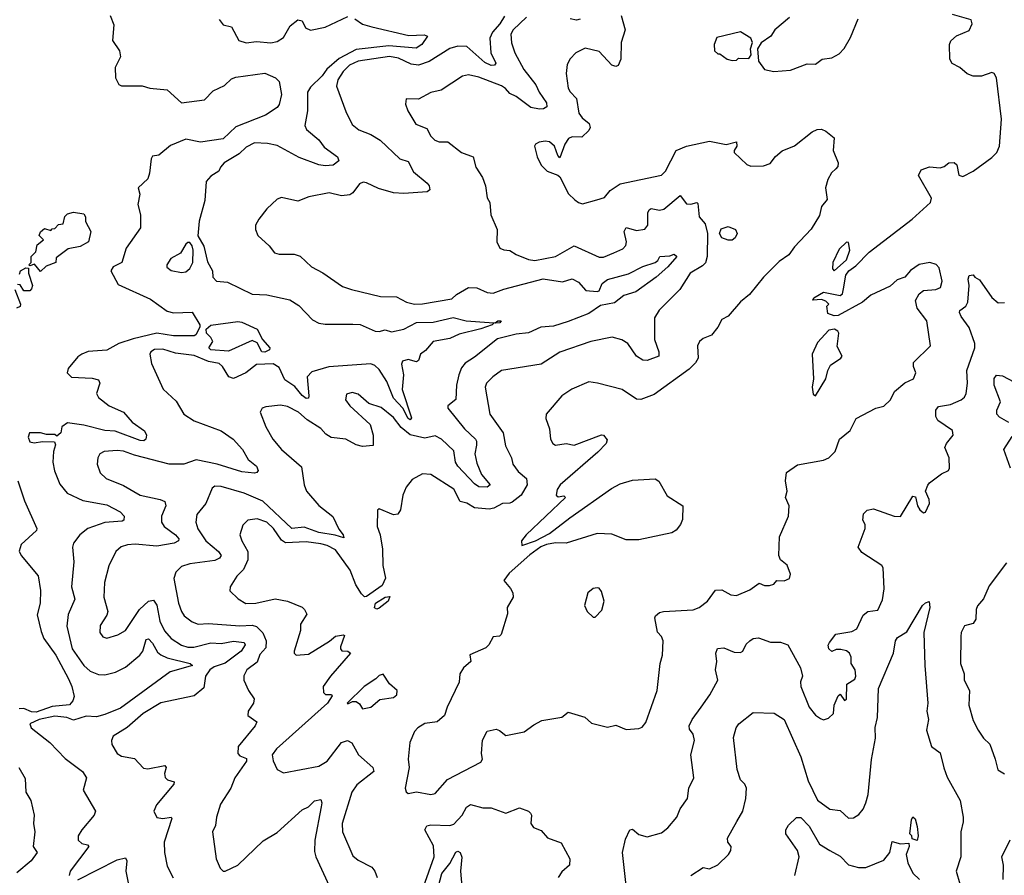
# Model space of a CAD drawing. Extents: x 1552033 to 1694788, y 811965 to 917215.
# Tile 120 of 256: x 1599836 to 1604574, y 841766 to 845885. Entities that reach past the tile are written whole.
import ezdxf

# ---------------------------------------------------------------- set-up
doc = ezdxf.new("R2010")
doc.units = 0

msp = doc.modelspace()

# ---------------------------------------------------------------- linework, layer by layer
at = {"layer": '0CON20XD'}
for points in [[(1602058.8, 842351.2), (1602063.8, 842416.2), (1602085, 842458.8), (1602128.3, 842468.3), (1602145, 842463.3), (1602175, 842438.8), (1602263.6, 842456.4), (1602309.5, 842490.5), (1602349.2, 842510.8), (1602445, 842527.5), (1602475, 842551.2), (1602555, 842526.2), (1602587.5, 842497.5), (1602665, 842478.6), (1602705, 842488), (1602755, 842467.1), (1602815, 842471.9), (1602830.7, 842479.3), (1602848.7, 842501.3), (1602904.4, 842655), (1602918.1, 842785), (1602928.6, 842825), (1602931.9, 842895), (1602924.5, 842914.5), (1602905.9, 842935.9), (1602892.9, 843005), (1602895.8, 843015), (1602915, 843030), (1602934.6, 843035.4), (1603076.2, 843043.8), (1603106, 843055), (1603145.8, 843085), (1603185, 843138.2), (1603215, 843139.5), (1603258.8, 843115), (1603285, 843112.3), (1603350.2, 843139.8), (1603395, 843172.5), (1603420.7, 843160.7), (1603445, 843160), (1603465, 843167.5), (1603480, 843185), (1603515, 843182.9), (1603540, 843195), (1603546.2, 843215), (1603529.1, 843259.1), (1603497.1, 843285), (1603488.6, 843305), (1603492, 843395), (1603535.8, 843495), (1603538.6, 843545), (1603522, 843585), (1603530, 843615), (1603521.4, 843665), (1603526, 843705), (1603578.6, 843741.4), (1603705, 843763.9), (1603730.5, 843775), (1603761.1, 843805), (1603780.6, 843865), (1603833, 843907), (1603861.2, 843965), (1603955.7, 844014.3), (1603995, 844024), (1604026.2, 844055), (1604046.2, 844095), (1604095, 844136.2), (1604138, 844155), (1604149.2, 844185), (1604138, 844215), (1604138, 844235), (1604220, 844315), (1604201.9, 844435), (1604154.6, 844495), (1604147.3, 844532.7), (1604164.7, 844565.3), (1604185, 844580.5), (1604245, 844585.6), (1604266.7, 844595), (1604275.4, 844625), (1604260.6, 844690.6), (1604246, 844706), (1604215.4, 844715.4), (1604165, 844705.8), (1604123.1, 844676.9), (1604095.6, 844645), (1604058.4, 844631.6), (1604025, 844601.1), (1603931.8, 844558.2), (1603892.5, 844525), (1603775, 844460), (1603755, 844458.6), (1603725, 844470), (1603720, 844505), (1603730, 844515), (1603715, 844530), (1603695, 844537.5), (1603652.5, 844535), (1603657.5, 844545), (1603705, 844572.5), (1603785, 844556.7), (1603796.2, 844565), (1603800.6, 844589.4), (1603812.3, 844655), (1603826.1, 844675), (1603860.3, 844699.7), (1603924.8, 844765), (1604131.1, 844925), (1604220, 845005), (1604223.3, 845025), (1604161.2, 845135), (1604175, 845162.5), (1604215, 845176.2), (1604265, 845171.2), (1604285, 845177.5), (1604307.5, 845195), (1604333, 845197), (1604345.7, 845185), (1604355.6, 845135.6), (1604375, 845129.5), (1604425, 845154.8), (1604515, 845220.6), (1604538.5, 845245), (1604551.1, 845275), (1604561.2, 845405), (1604536.5, 845605), (1604525, 845624.7), (1604515, 845630), (1604465, 845613.3), (1604425, 845612.9), (1604395, 845623.1), (1604360, 845655), (1604323.2, 845673.2), (1604312.7, 845695), (1604311.1, 845765), (1604317, 845783), (1604343.6, 845806.4), (1604405, 845832.1), (1604419.5, 845865), (1604414.2, 845884.2), (1604325, 845908.8)], [(1600270.9, 845905), (1600289.2, 845859.2), (1600282.5, 845785), (1600316, 845735), (1600320, 845705), (1600295.7, 845655), (1600296.7, 845605), (1600312.1, 845572.1), (1600325, 845565.6), (1600425, 845565.5), (1600462.5, 845555), (1600545, 845546.5), (1600615, 845484.6), (1600725, 845499.4), (1600767.4, 845542.6), (1600821.9, 845568.1), (1600855, 845600), (1600875, 845607.6), (1601015, 845627.5), (1601067.5, 845605), (1601085, 845587.5), (1601095.3, 845525), (1601085, 845476), (1601075, 845462), (1601018, 845425), (1600875, 845368.4), (1600815, 845310.2), (1600705, 845295.5), (1600635, 845308.8), (1600561.5, 845278.5), (1600505, 845232), (1600475, 845226.7), (1600468.8, 845215), (1600460.8, 845145), (1600451.7, 845118.3), (1600406, 845075), (1600413.9, 845043.9), (1600404.3, 844995), (1600417.1, 844945), (1600417, 844883), (1600348.6, 844785), (1600327.1, 844715), (1600285.2, 844694.8), (1600274.7, 844675), (1600309.3, 844609.3), (1600465, 844539.2), (1600545, 844481.5), (1600575, 844473.2), (1600665, 844476.9), (1600702.3, 844415), (1600702.9, 844405), (1600683.4, 844366.6), (1600675, 844361.8), (1600575, 844362.2), (1600495, 844375.1), (1600381.3, 844348.7), (1600313.1, 844325), (1600255, 844293.2), (1600165, 844286.9), (1600135, 844274.4), (1600115, 844261.4), (1600069.2, 844205), (1600064, 844185), (1600085, 844162.9), (1600185, 844158.8), (1600215, 844150.8), (1600220.6, 844135), (1600204.5, 844085), (1600214.5, 844065), (1600266.2, 844025), (1600335.3, 843995), (1600377, 843947), (1600435.8, 843905), (1600445.8, 843885), (1600443.3, 843865), (1600432.3, 843857.7), (1600415, 843858.9), (1600295, 843903), (1600245, 843907.1), (1600145, 843933.3), (1600066.4, 843943.6), (1600038.6, 843925), (1600033.3, 843895), (1600015, 843880), (1600005, 843887.5), (1599965, 843887.5), (1599935.8, 843895.8), (1599882, 843895), (1599876, 843875), (1599885, 843852.5), (1599905, 843847.5), (1599945, 843854), (1600002.5, 843852.5), (1600008.3, 843838.3), (1599998.4, 843805), (1599994.3, 843755), (1600002.7, 843712.7), (1600028.1, 843648.1), (1600064.2, 843605), (1600140.1, 843570.1), (1600255, 843549.7), (1600319.4, 843515), (1600337.8, 843495), (1600337.1, 843475), (1600329.5, 843470.5), (1600245, 843463.8), (1600163.1, 843435), (1600124.4, 843405), (1600094.4, 843365), (1600089.4, 843345), (1600096.2, 843275), (1600084.6, 843155), (1600101.1, 843095), (1600068.8, 843021.2), (1600062.2, 842965), (1600088.6, 842855), (1600144.7, 842775), (1600175, 842747.5), (1600215, 842732.2), (1600245, 842730.3), (1600296.2, 842743.8), (1600345, 842767.8), (1600414.5, 842825.5), (1600427.4, 842845), (1600445, 842900), (1600455, 842904.4), (1600475, 842883.6), (1600499.2, 842839.2), (1600515, 842826.2), (1600545, 842813), (1600656.7, 842785), (1600668, 842775), (1600559.6, 842745), (1600320.3, 842569.7), (1600245, 842540.4), (1600205, 842528.2), (1600155, 842532.1), (1600095, 842512.5), (1600062, 842525), (1600005, 842531), (1599928.9, 842515), (1599884.2, 842495), (1599890.8, 842475), (1599980, 842405), (1600055, 842328.1), (1600137.5, 842265), (1600157.5, 842235), (1600140.8, 842175), (1600200.4, 842075), (1600193.9, 842055), (1600134.6, 841985), (1600117.5, 841955), (1600116.7, 841935), (1600135, 841918.8), (1600162, 841912), (1600167.5, 841905), (1600078.6, 841785), (1600073.8, 841765)], [(1601448.7, 845888.7), (1601485, 845863.2), (1601530.7, 845850.7), (1601709.1, 845809.1), (1601782.1, 845812.1), (1601798.8, 845805), (1601770.8, 845765), (1601743, 845747), (1601611.4, 845758.6), (1601455, 845741.4), (1601372.8, 845697.2), (1601313.1, 845646.9), (1601291.9, 845615), (1601235, 845559.2), (1601220, 845535), (1601221.2, 845445), (1601208.2, 845375), (1601216.6, 845356.6), (1601275, 845305.8), (1601301.3, 845271.3), (1601365.7, 845225), (1601370.8, 845205), (1601345, 845183.5), (1601305, 845180.7), (1601275, 845186), (1601181, 845221), (1601075, 845278.1), (1601028.1, 845288.1), (1600965, 845291.9), (1600925, 845270.6), (1600891.4, 845238.6), (1600820, 845195), (1600801.2, 845175), (1600793.8, 845155), (1600755, 845131.1), (1600733.8, 845105), (1600726.2, 845013.8), (1600698.8, 844915), (1600693.3, 844843.3), (1600722, 844795), (1600738.8, 844718.8), (1600763.3, 844675), (1600765.6, 844645), (1600782.5, 844625), (1600835, 844621.2), (1600955, 844563.3), (1601025, 844560.6), (1601135, 844535.6), (1601179.4, 844509.4), (1601245, 844439.6), (1601275, 844423.5), (1601305, 844418.2), (1601438.8, 844418.8), (1601475, 844416.5), (1601545.7, 844385.7), (1601565, 844383.6), (1601595, 844391.3), (1601625, 844382.3), (1601685, 844393.9), (1601745, 844426.5), (1601825, 844428.3), (1601921.6, 844451.6), (1601985, 844435.5), (1602095, 844426.9), (1602124.2, 844425.8), (1602137.5, 844435), (1602152.5, 844435), (1602146.2, 844425), (1602116.9, 844423.1), (1602110, 844415), (1602055, 844396), (1601949.9, 844370.1), (1601905, 844350), (1601825, 844336), (1601788, 844292), (1601765.3, 844274.7), (1601755, 844243.3), (1601745, 844238.2), (1601705, 844248.2), (1601678.7, 844241.3), (1601673.8, 844226.2), (1601682.2, 844175), (1601676.5, 844105), (1601721.4, 843968.6), (1601715, 843958.6), (1601705, 843964.5), (1601679.5, 844015), (1601635, 844062), (1601603.3, 844143.3), (1601565, 844200.4), (1601545, 844219.2), (1601525, 844227.1), (1601323.2, 844213.2), (1601240.8, 844189.2), (1601219.4, 844165), (1601226.5, 844073.5), (1601225, 844062), (1601215, 844060.4), (1601195.4, 844075), (1601159.4, 844119.4), (1601111.3, 844151.3), (1601085, 844210.6), (1601055, 844228), (1600975, 844224.6), (1600924.5, 844185), (1600865, 844157.2), (1600842.9, 844165), (1600812, 844215), (1600795, 844229.5), (1600745, 844239.3), (1600675, 844268.4), (1600585, 844279.8), (1600525, 844298), (1600485, 844297.5), (1600466.4, 844285), (1600462.5, 844275), (1600469.2, 844229.2)], [(1602168.2, 845901.8), (1602146.5, 845865), (1602111.6, 845825), (1602098.1, 845795), (1602103.4, 845725), (1602126.5, 845675), (1602121.2, 845665), (1602105, 845664.4), (1602075, 845679.1), (1601987.5, 845755), (1601945, 845757.1), (1601905, 845745.8), (1601807, 845683), (1601755, 845665.4), (1601719.6, 845669.6), (1601658.9, 845698.9), (1601615, 845706.9), (1601465, 845684.8), (1601422.9, 845665), (1601392.5, 845635), (1601366.4, 845595), (1601360, 845565), (1601405, 845443.3), (1601435, 845380), (1601468, 845355), (1601525, 845332.2), (1601570.9, 845305), (1601665.4, 845215.4), (1601705, 845201.4), (1601731.7, 845151.7), (1601797.3, 845097.3), (1601806, 845085), (1601808.8, 845065), (1601796.7, 845055), (1601685, 845047.7), (1601635, 845051.2), (1601561.7, 845071.7), (1601505, 845099.6), (1601488.3, 845101.7), (1601471.4, 845095), (1601439.4, 845050.6), (1601425, 845041.1), (1601385, 845037.3), (1601325, 845051.5), (1601227.7, 845032.3), (1601175, 845011.4), (1601095, 845028.6), (1601075, 845020), (1601025, 844973.8), (1600985.8, 844925), (1600970, 844895), (1600970, 844875), (1600981.2, 844845), (1601036.2, 844796.2), (1601062.5, 844762.5), (1601085, 844755.4), (1601156.2, 844756.2), (1601185, 844746.5), (1601239.2, 844695), (1601295.3, 844665.3), (1601389.5, 844599.5), (1601433.3, 844585), (1601571.4, 844551.4), (1601649.8, 844549.8), (1601696.7, 844525), (1601735.4, 844515.4), (1601775, 844515.9), (1601915, 844540.8), (1601937.7, 844562.3), (1601995, 844594.6), (1602035, 844594.1), (1602085, 844571.5), (1602115, 844568.5), (1602165, 844587.5), (1602355, 844637.6), (1602447.8, 844622.2), (1602495, 844637.3), (1602525, 844621.1), (1602560.5, 844580.5), (1602615, 844575.8), (1602625, 844580), (1602639.6, 844615), (1602665, 844633.4), (1602765, 844660.4), (1602835, 844696.1), (1602894.6, 844715.4), (1602907.5, 844725), (1602916.2, 844743.8), (1602965, 844747.5), (1602985, 844756.5), (1602998.6, 844745), (1602954.5, 844695), (1602899.1, 844645), (1602800.6, 844575), (1602742.9, 844557.1), (1602698.2, 844521.8), (1602631, 844509), (1602575, 844470.3), (1602475, 844431.1), (1602405, 844408.9), (1602344.5, 844404.5), (1602283.7, 844376.3), (1602225, 844370.5), (1602135, 844348.8), (1602025, 844259.6), (1601979.8, 844230.2), (1601961.8, 844208.2), (1601948.4, 844175), (1601938.4, 844125), (1601935, 844056.7), (1601896, 844025), (1601895.7, 844015), (1601976.4, 843915), (1602028.9, 843865), (1602034.7, 843855), (1602033.4, 843836.6), (1602025.7, 843795), (1602035, 843749.2), (1602058.8, 843695), (1602100, 843645), (1602086.2, 843633.8), (1602045, 843636.2), (1602025, 843649.6), (1601944.7, 843735), (1601932.9, 843755), (1601925, 843809.6), (1601865, 843864.5), (1601835, 843880.9), (1601785, 843869.8), (1601715, 843885.9), (1601671.1, 843921.1), (1601635, 843970), (1601575, 844017.8), (1601516.2, 844036.2), (1601465, 844081.1), (1601435, 844089.4), (1601408.8, 844081.2), (1601402.9, 844055), (1601424.3, 844025), (1601522.5, 843935), (1601537.5, 843885), (1601536.2, 843835), (1601485, 843829.6), (1601455, 843838.5), (1601405, 843865.5), (1601335, 843873.8), (1601309.6, 843889.6), (1601285, 843916.9), (1601218.8, 843958.8), (1601177.9, 843995), (1601125, 844022.5), (1601090.8, 844029.2), (1601019.7, 844020.3), (1601003.3, 844015), (1600993.3, 843995), (1601019.4, 843925), (1601053.3, 843865), (1601095, 843815.6), (1601191.6, 843731.6), (1601203.9, 843645), (1601216.7, 843615), (1601275.4, 843545.4), (1601342.6, 843492.6), (1601371.7, 843431.7), (1601392.9, 843405), (1601395, 843390), (1601353.6, 843403.6), (1601275, 843416.2), (1601205, 843440.8), (1601145, 843435.8), (1601005, 843566.6), (1600915.8, 843605.8), (1600805, 843637.7), (1600775, 843638.5), (1600761.5, 843628.5), (1600730.9, 843555), (1600688.3, 843501.7), (1600682.5, 843465), (1600692.8, 843432.8), (1600731.6, 843375), (1600792.5, 843325), (1600804.6, 843305), (1600797.2, 843292.8), (1600775, 843280.5), (1600654.7, 843265.3), (1600615, 843252.2), (1600587.1, 843225), (1600576.7, 843195), (1600600.4, 843075), (1600613.8, 843035), (1600627.8, 843015), (1600665, 842985.5), (1600695, 842974.6), (1600745, 842977.4), (1600895, 842966.6), (1600955, 842970.4), (1600975, 842962.7), (1601005, 842933.3), (1601021.2, 842895), (1601019.5, 842860.5), (1600991.7, 842828.3), (1600978, 842792), (1600928.2, 842755), (1600913.8, 842726.2), (1600914.4, 842705), (1600937.2, 842655), (1600964.7, 842615), (1600961.5, 842595), (1600935.8, 842555), (1600933.8, 842535), (1600977.1, 842505), (1600968.5, 842485), (1600886.9, 842385), (1600885, 842352.5), (1600895, 842341.2), (1600927.1, 842327.1), (1600926.4, 842315), (1600870.8, 842235), (1600851.5, 842185), (1600801.9, 842108.1), (1600782.2, 842045), (1600777.8, 842005), (1600763.3, 841975), (1600781.9, 841845), (1600800.3, 841800.3), (1600815, 841786), (1600825, 841785.7), (1600885, 841814.5), (1601008, 841932), (1601075, 841971.8), (1601195, 842080), (1601225, 842095.7), (1601255, 842123.3), (1601285, 842130), (1601290, 842115), (1601286.8, 842095), (1601255.3, 841935), (1601255, 841880), (1601260.6, 841855), (1601324.3, 841715)], [(1600795.4, 845885.4), (1600815, 845860), (1600855, 845850), (1600890, 845785), (1600925, 845773.6), (1600975, 845778.7), (1601045, 845772.4), (1601075, 845780), (1601105, 845798.2), (1601136.9, 845855), (1601175, 845883.3), (1601195, 845879.2), (1601210.8, 845845), (1601235, 845834.4), (1601305, 845848.5), (1601415, 845900.5)], [(1602275, 845896.7), (1602210.6, 845835), (1602199.5, 845815), (1602202.4, 845772.4), (1602218.1, 845725), (1602262, 845645), (1602320.3, 845570.3), (1602335.9, 845535.9), (1602371.1, 845485), (1602373.1, 845465), (1602356, 845455), (1602336.9, 845453.1), (1602295, 845461.7), (1602225, 845515.3), (1602195, 845528.9), (1602174, 845554), (1602155, 845566.1), (1602045, 845607.1), (1601995, 845618.4), (1601967, 845613), (1601864.5, 845545.5), (1601815, 845534.5), (1601755, 845501.9), (1601696.4, 845503.6), (1601692.5, 845477.5), (1601703.1, 845445), (1601741.7, 845381.7), (1601795, 845360.8), (1601815, 845323.8), (1601834, 845305), (1601855, 845297.1), (1601896, 845296), (1601961.2, 845245), (1602018, 845225), (1602031.3, 845175), (1602063.1, 845125), (1602077.1, 845085), (1602085, 845027.5), (1602097.5, 845005), (1602102.5, 844945), (1602134, 844875), (1602132.5, 844815), (1602146.2, 844785), (1602165, 844775.8), (1602195, 844772.9), (1602224.5, 844754.5), (1602285, 844730.8), (1602315.6, 844725.6), (1602415, 844743.9), (1602505, 844795.5), (1602625, 844741.1), (1602645, 844741.2), (1602695, 844762.9), (1602738.1, 844781.9), (1602752.7, 844797.3), (1602756.2, 844815), (1602744.8, 844865), (1602755, 844884.4), (1602805, 844870), (1602844.1, 844875.9), (1602858.9, 844895), (1602859.2, 844955), (1602865, 844968.6), (1602875, 844975.5), (1602915, 844967.3), (1602935, 844971.8), (1603015, 845038), (1603045, 844998), (1603065, 844995.8), (1603095, 845003.8), (1603099.4, 844999.4), (1603105.6, 844935), (1603135, 844901.4), (1603146.2, 844855), (1603144.4, 844745), (1603136.2, 844713.8), (1603121.1, 844698.9), (1603062.7, 844665), (1603012.5, 844585), (1602913.5, 844486.5), (1602891.2, 844448.8), (1602891.3, 844345), (1602911.1, 844285), (1602912, 844265), (1602856.1, 844243.9), (1602835, 844245.9), (1602804.8, 844264.8), (1602762.2, 844325), (1602733.5, 844343.5), (1602686.8, 844356.8), (1602585, 844336.1), (1602435.4, 844284.6), (1602345, 844225.4), (1602155, 844195.5), (1602113.1, 844165), (1602082.9, 844135), (1602075.6, 844115), (1602097.8, 843985), (1602161.8, 843895), (1602173.6, 843833.6), (1602203.1, 843775), (1602209.4, 843745), (1602235, 843709.4), (1602274.5, 843675), (1602277.8, 843645), (1602248.8, 843595), (1602205, 843562.5), (1602195, 843556.7), (1602158.8, 843555), (1602117.1, 843532.9), (1602095, 843528), (1602025, 843535.3), (1601987.2, 843557.2), (1601955.7, 843565.7), (1601924.3, 843624.3), (1601815, 843694.4), (1601775, 843698.6), (1601725, 843671.2), (1601695, 843633.8), (1601679.1, 843595), (1601668.5, 843525), (1601655.4, 843504.6), (1601635, 843501.1), (1601565, 843530), (1601557, 843523), (1601556.2, 843445), (1601571.2, 843405), (1601581.2, 843335), (1601583.8, 843256.2), (1601596.5, 843196.5), (1601579.4, 843160.6), (1601505, 843107.5), (1601495, 843106.9), (1601479.9, 843119.9), (1601454.1, 843164.1), (1601425.5, 843235), (1601355, 843332.2), (1601315, 843353.8), (1601285, 843361.9), (1601215, 843370.2), (1601115, 843366.5), (1601095, 843379.1), (1601056.5, 843435), (1601025, 843465.2), (1600978.3, 843481.7), (1600934.3, 843475)], [(1602730.8, 845905), (1602749.2, 845835), (1602731.1, 845775), (1602729.4, 845695), (1602716.2, 845663.8), (1602705, 845658.9), (1602685, 845665.6), (1602625, 845732), (1602556.8, 845746.8), (1602512.7, 845725), (1602484.7, 845695.3), (1602471.1, 845668.9), (1602465.3, 845625), (1602476.1, 845555), (1602485, 845536.9), (1602516, 845505), (1602527.1, 845435), (1602542.1, 845412.1), (1602576.2, 845385), (1602580.9, 845365), (1602575, 845350.8), (1602541.4, 845318.6), (1602495, 845321.1), (1602477.7, 845312.3), (1602460, 845285), (1602435, 845220), (1602425, 845230), (1602408.8, 845275), (1602385, 845295.8), (1602365, 845299.2), (1602335.9, 845294.1), (1602317.5, 845285), (1602312.5, 845275), (1602326, 845225), (1602345, 845183.8), (1602375, 845156), (1602426.2, 845136.2), (1602435, 845127.5), (1602476.8, 845046.8), (1602507.5, 845017.5), (1602525, 845003.8), (1602545, 844998), (1602613.4, 845016.6), (1602650.9, 845029.1), (1602677.6, 845062.4), (1602725.7, 845094.3), (1602924.6, 845135.4), (1602943.1, 845155), (1602994.8, 845255.2), (1603045, 845276.4), (1603155, 845300.5), (1603235, 845284.4), (1603285, 845296), (1603287.5, 845275), (1603273.8, 845255), (1603273.8, 845245), (1603335, 845186.7), (1603355, 845178.8), (1603415, 845180.6), (1603448.3, 845191.7), (1603473.8, 845226.2), (1603505, 845252.9), (1603565, 845276.5), (1603650, 845345), (1603673.8, 845356.2), (1603695, 845357), (1603715, 845348.6), (1603755.7, 845315), (1603751.2, 845255), (1603774.6, 845195), (1603773, 845177), (1603764, 845166), (1603742.4, 845147.6), (1603724.7, 845115.3), (1603714.6, 845075), (1603721.3, 845018.7), (1603694.4, 844985), (1603685, 844941.2), (1603645, 844876.2), (1603565, 844791.2), (1603538, 844752), (1603490.3, 844719.7), (1603415.6, 844644.4), (1603348.7, 844561.3), (1603304.3, 844525.7), (1603245, 844456.7), (1603215, 844440.8), (1603195, 844403.8), (1603165, 844366.2), (1603125, 844349.2), (1603107.5, 844335), (1603097.1, 844315), (1603101.1, 844255), (1603088, 844232), (1603058.5, 844201.5), (1602890, 844080), (1602825.6, 844055.6), (1602805, 844057.1), (1602735, 844104.4), (1602616, 844134), (1602575, 844141.4), (1602493.4, 844106.6), (1602445, 844074.3), (1602370, 843985), (1602368, 843965), (1602385.6, 843915), (1602390.5, 843865), (1602400.8, 843845), (1602415, 843836), (1602465, 843844.4), (1602505, 843836), (1602635, 843885.5), (1602645, 843883.8), (1602662.7, 843862.7), (1602658.1, 843845), (1602617.7, 843802.3), (1602436.2, 843645), (1602423, 843623), (1602417.5, 843595), (1602427, 843587), (1602455, 843592.5), (1602462.5, 843585), (1602273.8, 843405), (1602250, 843375), (1602252.5, 843352.5), (1602317.5, 843375), (1602385, 843410.6), (1602483, 843487), (1602683.1, 843626.9), (1602725, 843649.8), (1602785, 843667.7), (1602894.5, 843674.5), (1602912.2, 843662.2), (1602952.3, 843592.3), (1603026.9, 843545), (1603025, 843478.8), (1603016, 843455), (1602995, 843427.3), (1602975, 843414), (1602815, 843380.8), (1602755, 843381.2), (1602685, 843407.9), (1602615, 843411.1), (1602465, 843364.6), (1602415, 843366.4), (1602371.4, 843358.6), (1602343.2, 843346.8), (1602291.3, 843308.7), (1602190.7, 843219.3), (1602166.2, 843185), (1602197, 843147), (1602208.8, 843125), (1602211.2, 843105), (1602182.5, 843055), (1602183.8, 843025), (1602152.5, 842925), (1602145, 842917.5), (1602115, 842913.3), (1602093.3, 842875), (1602078.8, 842861.2), (1602002.3, 842827.7), (1602006.2, 842795), (1601971.4, 842765), (1601954.4, 842735), (1601951.2, 842695), (1601892.5, 842575), (1601880, 842535), (1601845, 842504), (1601785, 842496.2), (1601752.5, 842475), (1601735, 842457.5), (1601712.9, 842405), (1601704.5, 842324.5), (1601710.8, 842285), (1601691.4, 842185), (1601695, 842167.5), (1601705, 842160), (1601745, 842167.3), (1601815, 842154.4), (1601835, 842158.6), (1601895, 842226.2), (1602055, 842310), (1602062.7, 842325), (1602058.8, 842351.2)], [(1602532.9, 845887.1), (1602515, 845881.8), (1602485, 845888.3)], [(1603540, 845895), (1603470, 845835), (1603450, 845805), (1603405, 845773.3), (1603386.2, 845745), (1603390.8, 845685), (1603420, 845645), (1603465, 845635.7)], [(1603465, 845635.7), (1603545, 845642), (1603625, 845671.2), (1603665, 845670.8), (1603697.5, 845695), (1603745, 845701.1), (1603780.2, 845719.8), (1603804.4, 845745.6), (1603835, 845798.8), (1603871.7, 845888.3)], [(1603265, 845687.5), (1603285, 845690), (1603295, 845700), (1603345, 845697.5), (1603348.3, 845701.7), (1603356.7, 845715), (1603353.3, 845745), (1603362.5, 845775), (1603355, 845796.2), (1603304.4, 845825.6), (1603190.7, 845799.3), (1603177.5, 845765), (1603180, 845735), (1603195, 845720), (1603205, 845720), (1603240, 845695), (1603265, 845687.5)], [(1599935, 844672.5), (1599907, 844707), (1599885, 844700), (1599880, 844705), (1599890, 844715), (1599890, 844745), (1599912.5, 844767.5), (1599919.3, 844800.7), (1599950, 844825), (1599930, 844845), (1599935, 844862.5), (1599955, 844880), (1599985, 844870), (1599991.7, 844878.3), (1600005, 844880), (1600021.7, 844898.3), (1600045, 844902.5), (1600053, 844937), (1600065, 844950), (1600095, 844957.5), (1600145, 844950), (1600152.5, 844935), (1600153, 844913), (1600177.5, 844865), (1600166.2, 844815), (1600127.2, 844792.8), (1600068.3, 844781.7), (1600011.7, 844738.3), (1600010, 844715), (1599962.5, 844697.5), (1599935, 844672.5)], [(1603245, 844822.5), (1603214.8, 844834.8), (1603204.1, 844855), (1603212.5, 844877.5), (1603245, 844888.3), (1603281.1, 844875), (1603288.5, 844855), (1603279.2, 844835), (1603265, 844822.9), (1603245, 844822.5)], [(1600615, 844666.7), (1600635, 844670), (1600655, 844686.7), (1600668.6, 844715), (1600670, 844775), (1600666.4, 844796.4), (1600655, 844812.5), (1600645, 844812.5), (1600635, 844803.3), (1600609.3, 844760.7), (1600562.5, 844735), (1600543.3, 844705), (1600543.9, 844693.9), (1600565, 844677.5), (1600615, 844666.7)], [(1603755, 844674.7), (1603815, 844728.1), (1603830.8, 844775), (1603825, 844812.5), (1603815, 844813.3), (1603780.3, 844779.7), (1603749.7, 844715), (1603747.3, 844685), (1603755, 844674.7)], [(1599835, 844660), (1599840, 844675), (1599865, 844690), (1599878.3, 844688.3), (1599877.5, 844665), (1599897.5, 844605), (1599891.7, 844588.3), (1599885, 844580), (1599855, 844580), (1599838.3, 844608.3), (1599825, 844610)], [(1602758.3, 841688.3), (1602736.5, 841875), (1602750.5, 841939.5), (1602772.5, 841985), (1602785, 841987.1), (1602815, 841962.5), (1602855, 841951.1), (1602925, 841970), (1602955, 841993.8), (1602998.8, 842045), (1603014, 842085), (1603050, 842135), (1603055.8, 842185), (1603080, 842235), (1603065.4, 842345), (1603084, 842415), (1603076.2, 842445), (1603059.2, 842469.2), (1603058.1, 842485), (1603072.3, 842515), (1603115.5, 842574.5), (1603157.9, 842635), (1603195.3, 842705), (1603183.8, 842755), (1603191.1, 842795), (1603186.2, 842835), (1603193.3, 842856.7), (1603225, 842861.2), (1603275, 842840.5), (1603305, 842838.1), (1603315.6, 842845), (1603332.4, 842877.6), (1603350, 842895), (1603365, 842905.6), (1603391.9, 842908.1), (1603448.6, 842888.6), (1603497.3, 842887.3), (1603532.5, 842875), (1603594.1, 842764.1), (1603603.3, 842725), (1603592.9, 842697.1), (1603594.4, 842675), (1603634.5, 842575), (1603665, 842537.1), (1603689.7, 842519.7), (1603705, 842513.8), (1603728.3, 842521.7), (1603752.2, 842545), (1603756, 842585), (1603775, 842630), (1603785, 842637.5), (1603805, 842606.7), (1603815, 842613.3), (1603816.7, 842685), (1603855, 842710), (1603859.2, 842725), (1603857.1, 842755), (1603837.5, 842785), (1603836.9, 842815), (1603828.8, 842835), (1603815, 842846), (1603787, 842853), (1603765, 842852.5), (1603745, 842842.5), (1603730, 842855), (1603727, 842873), (1603733, 842887), (1603764.3, 842925.7), (1603840.1, 842939.9), (1603865, 842952.8), (1603895, 843018.5), (1603918, 843035), (1603965, 843042.5), (1603988.7, 843091.3), (1603996.1, 843145), (1603991.8, 843245), (1603985, 843256.5), (1603889.5, 843319.5), (1603871.4, 843345), (1603904.4, 843435.6), (1603904.3, 843455), (1603893.5, 843475), (1603897.1, 843505), (1603915, 843522.9), (1603945, 843530), (1604045, 843494), (1604075, 843492.5), (1604135, 843590), (1604147.5, 843587.5), (1604156.9, 843545), (1604167.5, 843525), (1604185, 843510), (1604195, 843513.8), (1604214.1, 843555.9), (1604212.5, 843575), (1604195.8, 843615), (1604206.5, 843643.5), (1604214.4, 843655.6), (1604272, 843698), (1604306.2, 843715), (1604311.2, 843725), (1604309.2, 843775), (1604288.6, 843825), (1604295.5, 843844.5), (1604328.8, 843885), (1604325, 843906.2), (1604254.7, 843954.7), (1604245.4, 843975), (1604244.6, 844005), (1604257.7, 844022.3), (1604315, 844032.5), (1604367.1, 844055), (1604382.6, 844067.4), (1604390.5, 844085), (1604397.5, 844135), (1604393.8, 844196.2), (1604433.1, 844305), (1604433.2, 844325), (1604405, 844402.2), (1604366.1, 844455), (1604358.8, 844475), (1604360, 844485), (1604388.9, 844505), (1604399.4, 844525), (1604405.8, 844605), (1604400, 844635), (1604405, 844652.5), (1604425, 844656.7), (1604432.5, 844645), (1604455, 844632), (1604515, 844547.1), (1604545, 844522.2), (1604575, 844522.5)], [(1599812.5, 844585), (1599840, 844515), (1599837, 844503), (1599820, 844495)], [(1601015, 844284), (1601000.6, 844285), (1600978.6, 844328.6), (1600955, 844340), (1600840.7, 844289.3), (1600755, 844294.7), (1600746, 844305), (1600765.8, 844335), (1600755.7, 844355), (1600735.3, 844375.3), (1600732.5, 844395), (1600756.2, 844413.8), (1600885, 844430.8), (1600905, 844428.6), (1600977.8, 844395), (1601004.3, 844344.3), (1601038.8, 844305), (1601037.5, 844295), (1601015, 844284)], [(1603665, 844073.3), (1603715.3, 844155), (1603724.8, 844195.2), (1603738.4, 844221.6), (1603788.1, 844255), (1603793.3, 844265), (1603770.6, 844310.6), (1603777.8, 844375), (1603774, 844385), (1603757.1, 844395), (1603730.1, 844389.9), (1603675, 844329.8), (1603650, 844275), (1603655.6, 844155), (1603650, 844115), (1603655, 844082.5), (1603665, 844073.3)], [(1600469.2, 844229.2), (1600526.3, 844106.3), (1600588.3, 844048.3), (1600626, 843985), (1600675, 843952.7), (1600805, 843904.7), (1600863.3, 843865), (1600908.6, 843815), (1600935, 843767.5), (1600975.6, 843735), (1600982.9, 843715), (1600976.2, 843705), (1600965, 843702.2), (1600905, 843707.1), (1600785.5, 843745.5), (1600685, 843765.6), (1600625.7, 843744.3), (1600555, 843745.3), (1600387.6, 843787.6), (1600335, 843807.1), (1600305, 843810.3), (1600242.5, 843805), (1600220.8, 843795), (1600211.1, 843775), (1600207.8, 843745), (1600222.3, 843702.3), (1600251.2, 843675), (1600335, 843641.5), (1600415, 843595.5), (1600511.2, 843575), (1600534.2, 843565), (1600538.8, 843545), (1600517.3, 843495), (1600517.7, 843465), (1600530.4, 843445), (1600585.4, 843405), (1600602.1, 843385), (1600600, 843375), (1600579.2, 843365), (1600495, 843350.4), (1600391, 843359), (1600353.6, 843356.4), (1600323.6, 843346.4), (1600297.8, 843325), (1600264.7, 843255.3), (1600243.6, 843175), (1600240.4, 843105), (1600259.5, 843035), (1600255, 843018), (1600222.4, 842967.6), (1600220.8, 842935), (1600235, 842914.2), (1600255, 842907.5), (1600307.2, 842922.8), (1600345, 842944.2), (1600411.4, 843045), (1600454.8, 843085.2), (1600479.4, 843089.4), (1600495.9, 843065.9), (1600509.3, 842989.3), (1600532.8, 842942.8), (1600564.8, 842904.8), (1600615, 842874.2), (1600645, 842864.2), (1600673.3, 842863.3), (1600755, 842884.3), (1600805, 842882.2), (1600865, 842893.3), (1600916.1, 842886.1), (1600920.9, 842875), (1600902, 842845), (1600823.9, 842786.1), (1600771.4, 842768.6), (1600750.2, 842755), (1600730, 842725), (1600721.8, 842668.2), (1600675, 842630), (1600514.7, 842595.3), (1600429.5, 842545), (1600352.6, 842477.4), (1600285.8, 842435), (1600277.1, 842415), (1600278.9, 842395), (1600305, 842351.9), (1600325, 842339.4), (1600387.4, 842327.4), (1600431.7, 842281.7), (1600452.5, 842277.5), (1600533.9, 842293.9), (1600540, 842285), (1600532.5, 842255), (1600536, 842236), (1600547.5, 842225), (1600578.8, 842215), (1600576.9, 842205), (1600494.6, 842105), (1600480.8, 842075), (1600495, 842044), (1600525, 842038.6), (1600565, 842045.7), (1600568.3, 842038.3), (1600530.5, 841925), (1600533.1, 841875), (1600545, 841810), (1600573.7, 841753.7)], [(1604596.4, 843945), (1604550.8, 843970.8), (1604538.5, 843985), (1604539.1, 844005), (1604556, 844045), (1604525.7, 844125), (1604525, 844156.9), (1604537.5, 844172.5), (1604565, 844170.4), (1604621, 844141)], [(1604604.2, 843725), (1604572.9, 843815), (1604612.4, 843877.6)], [(1599826.9, 843665), (1599858.9, 843568.9), (1599918.8, 843435), (1599915.8, 843425), (1599842.4, 843357.6), (1599833.4, 843326.6), (1599843.1, 843305), (1599925, 843207.5), (1599936.1, 843136.1), (1599933.5, 843075), (1599920.2, 843020.2), (1599938.8, 842938.8), (1599951.2, 842905), (1600010, 842825), (1600070.6, 842710.6), (1600086.7, 842675), (1600096.9, 842626.9), (1600091.2, 842605), (1600075, 842585.5), (1599991.1, 842578.9), (1599915, 842551.2), (1599893, 842553), (1599855, 842568.3), (1599832.6, 842567.4)], [(1600934.3, 843475), (1600909.5, 843450.5), (1600895.6, 843405), (1600904.5, 843375), (1600932.9, 843325), (1600933.1, 843285), (1600912.5, 843237.5), (1600880.6, 843205), (1600848.8, 843155), (1600846.7, 843135), (1600886.3, 843096.3), (1600923.9, 843073.9), (1600972.5, 843075), (1601065, 843097.2), (1601125, 843084.6), (1601195, 843055.7), (1601206.7, 843045), (1601217.5, 843022.5), (1601187.5, 842975), (1601186.4, 842943.6), (1601156, 842845), (1601156.2, 842835), (1601165.8, 842825.8), (1601225, 842830.3), (1601327.4, 842892.6), (1601355, 842917.3), (1601393.3, 842923.3), (1601399.3, 842919.3), (1601378.8, 842865), (1601380, 842855), (1601386.4, 842846.4), (1601415, 842843.8), (1601428, 842835), (1601330.8, 842725), (1601296, 842675), (1601297.5, 842645), (1601306.7, 842636.7), (1601335.8, 842635.8), (1601340, 842630), (1601317.5, 842595), (1601071.1, 842375), (1601050.9, 842345), (1601056, 842316), (1601074, 842275), (1601105, 842259.4), (1601275, 842291.5), (1601315.3, 842314.7), (1601385, 842405.4), (1601413.8, 842413.8), (1601434, 842404), (1601465.4, 842345), (1601534.4, 842285), (1601539.4, 842265), (1601458.2, 842201.8), (1601434.8, 842165.2), (1601388.2, 842015), (1601388.5, 841975), (1601438.8, 841858.8), (1601465, 841837.7), (1601530.6, 841805), (1601545, 841786), (1601555.6, 841755)], [(1604585, 843269.2), (1604501.2, 843158.8), (1604475, 843096), (1604445, 843062), (1604439.1, 843045), (1604438.1, 842998.1), (1604425, 842977.5), (1604383.6, 842966.4), (1604367.1, 842935), (1604364.5, 842915.5), (1604362.9, 842785), (1604380.8, 842735), (1604381.4, 842705), (1604407.1, 842655), (1604404.4, 842585), (1604425, 842510), (1604448, 842465), (1604475, 842426.2), (1604505, 842396.7), (1604531.1, 842325), (1604542.8, 842272.8), (1604575, 842254.4)], [(1602605, 843007.5), (1602637.7, 843042.3), (1602648.8, 843085), (1602635, 843132.5), (1602625, 843147.5), (1602615, 843150), (1602595, 843146.7), (1602570, 843125), (1602554, 843065), (1602566.7, 843035), (1602595, 843007.5), (1602605, 843007.5)], [(1601555, 843047.5), (1601542.5, 843052.5), (1601548.7, 843075), (1601595, 843104.7), (1601617.3, 843107.3), (1601609.7, 843085), (1601565, 843051.4), (1601555, 843047.5)], [(1603066.2, 841765), (1603125, 841802.5), (1603155, 841797.5), (1603195, 841816.7), (1603246.7, 841865), (1603258.8, 841885), (1603260, 841905), (1603243.3, 841925), (1603242.9, 841945), (1603286.5, 842025), (1603315.3, 842075), (1603331.2, 842135), (1603334.4, 842184.4), (1603325.7, 842205), (1603305.5, 842225.5), (1603289.4, 842275), (1603271.1, 842428.9), (1603283.3, 842475), (1603296.2, 842495), (1603365, 842550), (1603466.1, 842546.1), (1603515, 842516), (1603595, 842335.7), (1603631, 842221), (1603675, 842126.5), (1603734.4, 842084.4), (1603785, 842076.9), (1603825, 842041.2), (1603848, 842042), (1603875, 842057.5), (1603895, 842084), (1603907.5, 842115), (1603918.7, 842155), (1603935, 842323.8), (1603954, 842426), (1603952.4, 842477.6), (1603963.9, 842525), (1603968.4, 842665), (1604040.8, 842835), (1604050, 842895), (1604060.4, 842909.6), (1604105, 842936.9), (1604181.4, 843065), (1604195, 843077.5), (1604213, 843083), (1604215.5, 843055.5), (1604187, 842935), (1604191.4, 842775), (1604206.8, 842595), (1604201.2, 842555), (1604209.6, 842515), (1604200.3, 842465), (1604224, 842385), (1604265.7, 842355), (1604282.9, 842282.9), (1604298.7, 842238.7), (1604361.9, 842125), (1604376.4, 842045), (1604377, 842023), (1604364.6, 841975), (1604364.5, 841855), (1604343.4, 841785), (1604360.8, 841725)], [(1601485, 842566.7), (1601525, 842574.3), (1601568.3, 842611.7), (1601635, 842621.2), (1601650, 842635), (1601652.5, 842655), (1601615, 842686.7), (1601585, 842734), (1601565, 842728.2), (1601549.4, 842710.6), (1601493.4, 842675), (1601412, 842595), (1601415, 842591.2), (1601437.6, 842602.4), (1601455, 842602.7), (1601471.7, 842591.7), (1601485, 842566.7)], [(1599831.9, 842285), (1599861.2, 842231.2), (1599864.3, 842165.7), (1599888.6, 842125), (1599904.6, 842055), (1599902.4, 842015), (1599908.5, 841975), (1599900.4, 841905), (1599919.5, 841875), (1599890.9, 841835), (1599822.1, 841777.9)], [(1601779.8, 841710.2), (1601830.8, 841855), (1601827.4, 841907.4), (1601785.3, 841985), (1601795, 842003.6), (1601815, 842009), (1601905, 842005.3), (1601925, 842011.1), (1601964.6, 842055), (1601986.1, 842093.9), (1602005, 842107.2), (1602065, 842090), (1602105, 842091.1), (1602175, 842065.3), (1602240.5, 842090.5), (1602284.3, 842074.3), (1602293.8, 842065), (1602298.8, 842055), (1602296, 842015), (1602308.8, 841995), (1602345, 841981.2), (1602376.2, 841946.2), (1602441.4, 841921.4), (1602483.3, 841845), (1602482.5, 841815), (1602445, 841782.9), (1602426.5, 841755)], [(1603566, 841765), (1603586.9, 841855), (1603579.2, 841885), (1603522.9, 841965), (1603523.3, 841985), (1603535, 842006.5), (1603575, 842043.3), (1603595, 842044.5), (1603635, 842001.8), (1603685.5, 841915.5), (1603734.2, 841884.2), (1603785, 841856.9), (1603825, 841815.5), (1603873, 841803), (1603907.6, 841802.4), (1603995, 841838.1), (1604023.1, 841875), (1604035, 841927.5), (1604075, 841917.5), (1604115, 841920), (1604116.7, 841905), (1604102.5, 841865), (1604110, 841825), (1604135, 841776), (1604165.5, 841745)], [(1604155, 841932.5), (1604131.7, 841941.7), (1604130, 841955), (1604120, 841965), (1604127, 842033), (1604135, 842047.5), (1604145, 842037.5), (1604155, 842000), (1604160, 841955), (1604155, 841932.5)], [(1604568.6, 841745), (1604570, 841815), (1604562, 841855), (1604603, 841937)], [(1601828, 841628), (1601867.7, 841775), (1601905, 841822.4), (1601935, 841877.5), (1601945, 841882.5), (1601955.4, 841875.4), (1601963.3, 841853.3), (1601956.7, 841785), (1601968.1, 841655)], [(1600115, 841743.1), (1600305, 841840.4), (1600345, 841850), (1600350.4, 841835), (1600346.7, 841785), (1600371.9, 841655)]]:
    msp.add_lwpolyline(points, dxfattribs=at)

doc.saveas('drawing.dxf')
